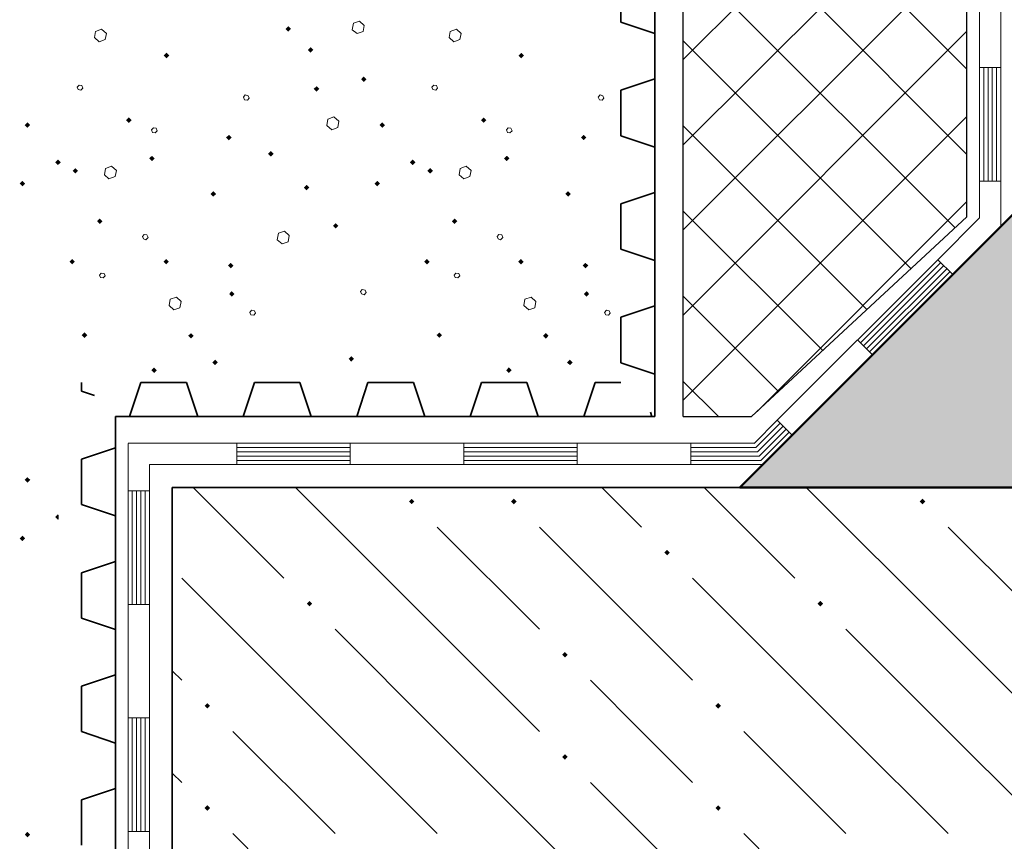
# Model space of a CAD drawing. Header units: millimetres. Extents: x 0 to 21000, y 0 to 14850.
# Tile 44 of 58: x 14644 to 15801, y 8079 to 9044. Entities that reach past the tile are written whole.
import ezdxf

# ---------------------------------------------------------------- set-up
doc = ezdxf.new("R2010")
doc.units = ezdxf.units.MM
for name, color, linetype, lineweight in [('Standard', 7, 'Continuous', 25), ('ЖБ Плита Фундамента верхний уровень', 7, 'Continuous', 35), ('Стена_ кирп кладка силик нес', 8, 'Continuous', 70), ('Фундаменты общие', 7, 'Continuous', 25)]:
    doc.layers.add(name, color=color, linetype=linetype, lineweight=lineweight)

msp = doc.modelspace()

# ---------------------------------------------------------------- linework, layer by layer
at = {"layer": 'Standard', "color": 7, "linetype": 'Continuous', "lineweight": 25, "transparency": 33554687}
for p, q in [((15423.6, 8577.6), (15423.6, 13000.8)), ((15756.9, 8812.1), (15756.9, 13000.8)), ((15504, 8577.6), (15756.9, 8812.1)), ((15423.6, 8577.6), (15504, 8577.6))]:
    msp.add_line(p, q, dxfattribs=at)
at = {"layer": 'Standard', "color": 7, "linetype": 'Continuous', "lineweight": 35, "transparency": 33554687}
for p, q in [((15390.2, 10334.1), (15390.2, 8577.6)), ((15350.2, 9094.1), (15350.2, 9040.8)), ((15350.2, 9040.8), (15390.2, 9027.4)), ((15390.2, 9027.4), (15390.2, 8974.1)), ((15390.2, 8974.1), (15350.2, 8960.8)), ((15350.2, 8960.8), (15350.2, 8907.4)), ((15350.2, 8907.4), (15390.2, 8894.1)), ((15390.2, 8894.1), (15390.2, 8840.8)), ((15390.2, 8840.8), (15350.2, 8827.4)), ((15350.2, 8827.4), (15350.2, 8774.1)), ((15350.2, 8774.1), (15390.2, 8760.8)), ((15390.2, 8760.8), (15390.2, 8707.4)), ((15390.2, 8707.4), (15350.2, 8694.1)), ((15350.2, 8694.1), (15350.2, 8640.8)), ((15350.2, 8640.8), (15390.2, 8627.4)), ((15390.2, 8627.4), (15390.2, 8577.6)), ((14716.8, 8617.6), (14716.8, 8607.5)), ((14786.8, 8617.6), (14773.4, 8577.6)), ((14840.1, 8617.6), (14786.8, 8617.6)), ((14853.4, 8577.6), (14840.1, 8617.6)), ((14920.1, 8617.6), (14906.8, 8577.6)), ((14973.4, 8617.6), (14920.1, 8617.6)), ((14986.8, 8577.6), (14973.4, 8617.6)), ((15053.4, 8617.6), (15040.1, 8577.6)), ((15106.8, 8617.6), (15053.4, 8617.6)), ((15120.1, 8577.6), (15106.8, 8617.6)), ((15186.8, 8617.6), (15173.4, 8577.6)), ((15240.1, 8617.6), (15186.8, 8617.6)), ((15253.4, 8577.6), (15240.1, 8617.6)), ((15320.1, 8617.6), (15306.8, 8577.6)), ((15350.2, 8617.6), (15320.1, 8617.6)), ((14716.8, 8607.5), (14732, 8602.4)), ((15386.8, 8577.6), (15385, 8582.8)), ((15390.2, 8577.6), (14756.8, 8577.6)), ((14773.4, 8577.6), (14756.8, 8577.6)), ((14756.8, 8577.6), (14756.8, 8300.8)), ((14756.8, 8577.6), (14756.8, 8540.8)), ((14906.8, 8577.6), (14853.4, 8577.6)), ((15040.1, 8577.6), (14986.8, 8577.6)), ((15173.4, 8577.6), (15120.1, 8577.6)), ((15306.8, 8577.6), (15253.4, 8577.6)), ((15390.2, 8577.6), (15386.8, 8577.6)), ((14756.8, 8540.8), (14716.8, 8527.5)), ((14716.8, 8527.5), (14716.8, 8474.1)), ((14716.8, 8474.1), (14756.8, 8460.8)), ((14756.8, 8460.8), (14756.8, 8407.5)), ((14756.8, 8407.5), (14716.8, 8394.1)), ((14716.8, 8394.1), (14716.8, 8340.8)), ((14716.8, 8340.8), (14756.8, 8327.5)), ((14756.8, 8327.5), (14756.8, 8300.8)), ((14756.8, 8300.8), (14756.8, 7553.2)), ((14756.8, 8300.8), (14756.8, 8274.1)), ((14756.8, 8274.1), (14716.8, 8260.8)), ((14716.8, 8260.8), (14716.8, 8207.5)), ((14716.8, 8207.5), (14756.8, 8194.1)), ((14756.8, 8194.1), (14756.8, 8140.8)), ((14756.8, 8140.8), (14716.8, 8127.5)), ((14716.8, 8127.5), (14716.8, 8074.1))]:
    msp.add_line(p, q, dxfattribs=at)
at = {"layer": 'Standard', "color": 7, "linetype": 'Continuous', "lineweight": 13, "transparency": 33554687}
for p, q in [((15423.6, 8996.7), (15756.9, 9330)), ((15423.6, 9318.9), (15756.9, 8985.5)), ((15423.6, 8896.7), (15756.9, 9230)), ((15423.6, 9218.9), (15756.9, 8885.5)), ((15423.6, 8796.7), (15756.9, 9130)), ((15423.6, 9118.9), (15743.1, 8799.3)), ((15423.6, 8696.7), (15756.9, 9030)), ((15423.6, 9018.9), (15691.2, 8751.2)), ((15423.6, 8596.7), (15756.9, 8930)), ((15423.6, 8918.9), (15639.4, 8703.1)), ((15510.4, 8583.5), (15756.9, 8830)), ((15423.6, 8818.9), (15587.5, 8655)), ((15423.6, 8718.9), (15535.6, 8606.9)), ((15423.6, 8618.9), (15464.9, 8577.6))]:
    msp.add_line(p, q, dxfattribs=at)
at = {"layer": 'Standard', "color": 7, "linetype": 'Continuous', "lineweight": 18, "transparency": 33554687}
for p, q in [((15771.6, 9254.1), (15771.6, 8987.4)), ((15796.6, 9254.1), (15796.6, 8987.4)), ((15771.6, 8987.4), (15771.6, 8811)), ((15771.6, 8987.4), (15796.6, 8987.4)), ((15771.6, 8987.4), (15796.6, 8987.4)), ((15776.6, 8987.4), (15776.6, 8854.1)), ((15781.6, 8987.4), (15781.6, 8854.1)), ((15786.6, 8987.4), (15786.6, 8854.1)), ((15791.6, 8987.4), (15791.6, 8854.1)), ((15796.6, 8987.4), (15796.6, 8800.6)), ((15771.6, 8854.1), (15796.6, 8854.1)), ((15771.6, 8811), (15722.5, 8761.8)), ((15796.6, 8800.6), (15740.2, 8744.2)), ((15722.5, 8761.8), (15533.9, 8573.3)), ((15726, 8758.3), (15631.7, 8664)), ((15729.6, 8754.8), (15635.3, 8660.5)), ((15722.5, 8761.8), (15740.2, 8744.2)), ((15722.5, 8761.8), (15740.2, 8744.2)), ((15740.2, 8744.2), (15551.6, 8555.6)), ((15733.1, 8751.2), (15638.8, 8657)), ((15736.6, 8747.7), (15642.3, 8653.4)), ((15628.2, 8667.6), (15645.9, 8649.9)), ((15533.9, 8573.3), (15506.8, 8546.1)), ((15537.5, 8569.7), (15508.9, 8541.2)), ((15533.9, 8573.3), (15551.6, 8555.6)), ((15533.9, 8573.3), (15551.6, 8555.6)), ((15541, 8566.2), (15510.9, 8536.2)), ((15544.5, 8562.7), (15513, 8531.2)), ((15548.1, 8559.1), (15515.1, 8526.2)), ((15032.5, 8546.2), (14771.6, 8546.2)), ((14771.6, 8546.1), (14771.6, 8490.4)), ((14899.2, 8546.2), (14899.2, 8521.1)), ((15299.2, 8546.2), (15032.5, 8546.2)), ((15032.5, 8546.2), (15032.5, 8521.1)), ((15032.5, 8546.2), (15032.5, 8521.1)), ((15165.9, 8546.2), (15165.9, 8521.1)), ((15506.8, 8546.2), (15299.2, 8546.2)), ((15299.2, 8546.2), (15299.2, 8521.1)), ((15299.2, 8546.2), (15299.2, 8521.1)), ((15432.5, 8546.2), (15432.5, 8521.1)), ((15551.6, 8555.6), (15517.1, 8521.1)), ((15032.5, 8541.1), (14899.2, 8541.1)), ((15032.5, 8536.1), (14899.2, 8536.1)), ((15299.2, 8541.1), (15165.9, 8541.1)), ((15299.2, 8536.1), (15165.9, 8536.1)), ((15508.9, 8541.1), (15432.5, 8541.1)), ((15510.9, 8536.1), (15432.5, 8536.1)), ((15032.5, 8531.1), (14899.2, 8531.1)), ((15032.5, 8526.1), (14899.2, 8526.1)), ((15299.2, 8531.1), (15165.9, 8531.1)), ((15299.2, 8526.1), (15165.9, 8526.1)), ((15513, 8531.1), (15432.5, 8531.1)), ((15515.1, 8526.1), (15432.5, 8526.1)), ((15032.5, 8521.1), (14796.6, 8521.1)), ((14796.6, 8521.1), (14796.6, 8490.4)), ((15299.2, 8521.1), (15032.5, 8521.1)), ((15517.1, 8521.1), (15299.2, 8521.1)), ((14771.6, 8490.4), (14771.6, 8223.7)), ((14771.6, 8490.4), (14796.6, 8490.4)), ((14771.6, 8490.4), (14796.6, 8490.4)), ((14776.6, 8490.4), (14776.6, 8357)), ((14781.6, 8490.4), (14781.6, 8357)), ((14786.6, 8490.4), (14786.6, 8357)), ((14791.6, 8490.4), (14791.6, 8357)), ((14796.6, 8490.4), (14796.6, 8223.7)), ((14771.6, 8357), (14796.6, 8357)), ((14771.6, 8223.7), (14771.6, 7957)), ((14771.6, 8223.7), (14796.6, 8223.7)), ((14771.6, 8223.7), (14796.6, 8223.7)), ((14776.6, 8223.7), (14776.6, 8090.4)), ((14781.6, 8223.7), (14781.6, 8090.4)), ((14786.6, 8223.7), (14786.6, 8090.4)), ((14791.6, 8223.7), (14791.6, 8090.4)), ((14796.6, 8223.7), (14796.6, 7957)), ((14771.6, 8090.4), (14796.6, 8090.4))]:
    msp.add_line(p, q, dxfattribs=at)
at = {"layer": 'ЖБ Плита Фундамента верхний уровень', "color": 7, "linetype": 'Continuous', "lineweight": 35, "transparency": 33554687}
for p, q in [((14823.6, 8494.2), (14823.6, 7160.9)), ((15823.6, 8494.2), (14823.6, 8494.2))]:
    msp.add_line(p, q, dxfattribs=at)
at = {"layer": 'ЖБ Плита Фундамента верхний уровень', "color": 7, "linetype": 'Continuous', "lineweight": 18, "transparency": 33554687}
for p, q in [((14848.2, 8494.2), (14954.7, 8387.8)), ((15134.7, 8327.8), (14968.2, 8494.2)), ((15328.2, 8494.2), (15374.7, 8447.8)), ((15448.2, 8494.2), (15554.7, 8387.8)), ((15734.7, 8327.8), (15568.2, 8494.2)), ((15134.7, 8447.8), (15254.7, 8327.8)), ((15254.7, 8447.8), (15434.7, 8267.8)), ((15734.7, 8447.8), (15854.7, 8327.8)), ((15014.7, 8207.8), (14834.7, 8387.8)), ((15614.7, 8207.8), (15434.7, 8387.8)), ((15014.7, 8327.8), (15134.7, 8207.8)), ((15134.7, 8327.8), (15254.7, 8207.8)), ((15614.7, 8327.8), (15734.7, 8207.8)), ((15734.7, 8327.8), (15854.7, 8207.8)), ((14823.6, 8278.9), (14834.7, 8267.8)), ((15374.7, 8207.8), (15314.7, 8267.8)), ((14894.7, 8207.8), (15014.7, 8087.8)), ((15014.7, 8207.8), (15134.7, 8087.8)), ((15134.7, 8207.8), (15314.7, 8027.8)), ((15434.7, 8147.8), (15374.7, 8207.8)), ((15494.7, 8207.8), (15614.7, 8087.8)), ((15614.7, 8207.8), (15734.7, 8087.8)), ((15734.7, 8207.8), (15914.7, 8027.8)), ((14834.7, 8147.8), (14823.6, 8158.9)), ((15314.7, 8147.8), (15494.7, 7967.8)), ((14894.7, 8087.8), (15074.7, 7907.8)), ((15494.7, 8087.8), (15674.7, 7907.8))]:
    msp.add_line(p, q, dxfattribs=at)
for points in [[(15104.7, 8474.5), (15101.4, 8477.8), (15104.7, 8481)], [(15104.7, 8474.5), (15104.7, 8481), (15107.9, 8477.8)], [(15224.7, 8474.5), (15221.4, 8477.8), (15224.7, 8481)], [(15224.7, 8474.5), (15224.7, 8481), (15227.9, 8477.8)], [(15704.7, 8474.5), (15701.4, 8477.8), (15704.7, 8481)], [(15704.7, 8474.5), (15704.7, 8481), (15707.9, 8477.8)], [(15404.7, 8414.5), (15401.4, 8417.8), (15404.7, 8421)], [(15404.7, 8414.5), (15404.7, 8421), (15407.9, 8417.8)], [(14984.7, 8354.5), (14981.4, 8357.8), (14984.7, 8361)], [(14984.7, 8354.5), (14984.7, 8361), (14987.9, 8357.8)], [(15584.7, 8354.5), (15581.4, 8357.8), (15584.7, 8361)], [(15584.7, 8354.5), (15584.7, 8361), (15587.9, 8357.8)], [(15284.7, 8294.5), (15281.4, 8297.8), (15284.7, 8301)], [(15284.7, 8294.5), (15284.7, 8301), (15287.9, 8297.8)], [(14864.7, 8234.5), (14861.4, 8237.8), (14864.7, 8241)], [(14864.7, 8234.5), (14864.7, 8241), (14867.9, 8237.8)], [(15464.7, 8234.5), (15461.4, 8237.8), (15464.7, 8241)], [(15464.7, 8234.5), (15464.7, 8241), (15467.9, 8237.8)], [(15284.7, 8174.5), (15281.4, 8177.8), (15284.7, 8181)], [(15284.7, 8174.5), (15284.7, 8181), (15287.9, 8177.8)], [(14864.7, 8114.5), (14861.4, 8117.8), (14864.7, 8121)], [(14864.7, 8114.5), (14864.7, 8121), (14867.9, 8117.8)], [(15464.7, 8114.5), (15461.4, 8117.8), (15464.7, 8121)], [(15464.7, 8114.5), (15464.7, 8121), (15467.9, 8117.8)]]:
    msp.add_solid(points, dxfattribs=at)
at = {"layer": 'Стена_ кирп кладка силик нес', "color": 7, "linetype": 'Continuous', "lineweight": 13, "transparency": 33554687}
for p, q in [((14740.5, 9032.4), (14733.4, 9029.9)), ((14746.3, 9027.4), (14740.5, 9032.4)), ((15036.3, 9039.4), (15034.7, 9031.9)), ((15034.7, 9031.9), (15040.5, 9027.4)), ((15043.4, 9041.9), (15036.3, 9039.4)), ((15048.8, 9036.9), (15043.4, 9041.9)), ((15047.6, 9029.9), (15048.8, 9036.9)), ((15157.2, 9032.4), (15150.1, 9029.9)), ((15163, 9027.4), (15157.2, 9032.4)), ((14733.4, 9029.9), (14732.2, 9022.8)), ((14732.2, 9022.8), (14737.6, 9017.8)), ((14737.6, 9017.8), (14744.7, 9020.3)), ((14744.7, 9020.3), (14746.3, 9027.4)), ((15040.5, 9027.4), (15047.6, 9029.9)), ((15150.1, 9029.9), (15148.8, 9022.8)), ((15148.8, 9022.8), (15154.2, 9017.8)), ((15154.2, 9017.8), (15161.3, 9020.3)), ((15161.3, 9020.3), (15163, 9027.4)), ((14714.2, 8966.9), (14711.7, 8964.4)), ((14711.7, 8964.4), (14713, 8961.5)), ((14717.2, 8966.5), (14714.2, 8966.9)), ((14716.3, 8960.7), (14718.4, 8963.2)), ((14718.4, 8963.2), (14717.2, 8966.5)), ((15130.9, 8966.9), (15128.4, 8964.4)), ((15128.4, 8964.4), (15129.7, 8961.5)), ((15133.8, 8966.5), (15130.9, 8966.9)), ((15133, 8960.7), (15135.1, 8963.2)), ((15135.1, 8963.2), (15133.8, 8966.5)), ((14713, 8961.5), (14716.3, 8960.7)), ((14909.2, 8955.3), (14907.2, 8952.8)), ((14907.2, 8952.8), (14908.4, 8949.4)), ((14912.6, 8954.4), (14909.2, 8955.3)), ((14911.7, 8949), (14913.8, 8951.5)), ((14913.8, 8951.5), (14912.6, 8954.4)), ((15129.7, 8961.5), (15133, 8960.7)), ((15325.9, 8955.3), (15323.8, 8952.8)), ((15323.8, 8952.8), (15325.1, 8949.4)), ((15329.2, 8954.4), (15325.9, 8955.3)), ((15328.4, 8949), (15330.5, 8951.5)), ((15330.5, 8951.5), (15329.2, 8954.4)), ((14908.4, 8949.4), (14911.7, 8949)), ((15325.1, 8949.4), (15328.4, 8949)), ((15013.4, 8929.4), (15006.3, 8926.9)), ((15019.2, 8924.4), (15013.4, 8929.4)), ((14801.3, 8916.5), (14799.2, 8914.4)), ((14804.7, 8916.1), (14801.3, 8916.5)), ((14805.9, 8913.2), (14804.7, 8916.1)), ((15006.3, 8926.9), (15005.1, 8919.4)), ((15005.1, 8919.4), (15010.9, 8914.4)), ((15010.9, 8914.4), (15018, 8916.9)), ((15018, 8916.9), (15019.2, 8924.4)), ((15218, 8916.5), (15215.9, 8914.4)), ((15221.3, 8916.1), (15218, 8916.5)), ((15222.6, 8913.2), (15221.3, 8916.1)), ((14799.2, 8914.4), (14800.5, 8911.1)), ((14800.5, 8911.1), (14803.4, 8910.7)), ((14803.4, 8910.7), (14805.9, 8913.2)), ((15215.9, 8914.4), (15217.2, 8911.1)), ((15217.2, 8911.1), (15220.1, 8910.7)), ((15220.1, 8910.7), (15222.6, 8913.2)), ((14752.2, 8871.5), (14745.1, 8869)), ((14758, 8866.5), (14752.2, 8871.5)), ((15168.8, 8871.5), (15161.7, 8869)), ((15174.7, 8866.5), (15168.8, 8871.5)), ((14745.1, 8869), (14743.8, 8861.5)), ((14743.8, 8861.5), (14749.2, 8856.9)), ((14749.2, 8856.9), (14756.3, 8859.4)), ((14756.3, 8859.4), (14758, 8866.5)), ((15161.7, 8869), (15160.5, 8861.5)), ((15160.5, 8861.5), (15165.9, 8856.9)), ((15165.9, 8856.9), (15173, 8859.4)), ((15173, 8859.4), (15174.7, 8866.5)), ((14790.5, 8791.5), (14788.4, 8789)), ((14788.4, 8789), (14789.7, 8786.1)), ((14793.8, 8791.1), (14790.5, 8791.5)), ((14795.1, 8787.8), (14793.8, 8791.1)), ((14948.4, 8792.8), (14946.7, 8785.3)), ((14955.5, 8795.3), (14948.4, 8792.8)), ((14960.9, 8790.3), (14955.5, 8795.3)), ((14959.7, 8782.8), (14960.9, 8790.3)), ((15207.2, 8791.5), (15205.1, 8789)), ((15205.1, 8789), (15206.3, 8786.1)), ((15210.5, 8791.1), (15207.2, 8791.5)), ((15211.7, 8787.8), (15210.5, 8791.1)), ((14789.7, 8786.1), (14792.6, 8785.3)), ((14792.6, 8785.3), (14795.1, 8787.8)), ((14946.7, 8785.3), (14952.6, 8780.3)), ((14952.6, 8780.3), (14959.7, 8782.8)), ((15206.3, 8786.1), (15209.2, 8785.3)), ((15209.2, 8785.3), (15211.7, 8787.8)), ((14740.1, 8746.1), (14738, 8743.6)), ((14738, 8743.6), (14739.2, 8740.7)), ((14743.4, 8745.7), (14740.1, 8746.1)), ((14742.2, 8740.3), (14744.7, 8742.8)), ((14744.7, 8742.8), (14743.4, 8745.7)), ((15156.7, 8746.1), (15154.7, 8743.6)), ((15154.7, 8743.6), (15155.9, 8740.7)), ((15160.1, 8745.7), (15156.7, 8746.1)), ((15158.8, 8740.3), (15161.3, 8742.8)), ((15161.3, 8742.8), (15160.1, 8745.7)), ((14739.2, 8740.7), (14742.2, 8740.3)), ((15155.9, 8740.7), (15158.8, 8740.3)), ((15046.7, 8726.9), (15044.7, 8724.4)), ((15044.7, 8724.4), (15045.9, 8721.5)), ((15045.9, 8721.5), (15048.8, 8720.7)), ((15050.1, 8726.1), (15046.7, 8726.9)), ((15048.8, 8720.7), (15051.3, 8723.2)), ((15051.3, 8723.2), (15050.1, 8726.1)), ((14820.9, 8715.3), (14819.7, 8707.8)), ((14819.7, 8707.8), (14825.5, 8702.8)), ((14828.4, 8717.8), (14820.9, 8715.3)), ((14833.8, 8712.8), (14828.4, 8717.8)), ((14832.6, 8705.3), (14833.8, 8712.8)), ((15237.6, 8715.3), (15236.3, 8707.8)), ((15236.3, 8707.8), (15242.2, 8702.8)), ((15245.1, 8717.8), (15237.6, 8715.3)), ((15250.5, 8712.8), (15245.1, 8717.8)), ((15249.2, 8705.3), (15250.5, 8712.8)), ((14825.5, 8702.8), (14832.6, 8705.3)), ((14916.7, 8702.4), (14914.7, 8699.9)), ((14914.7, 8699.9), (14915.9, 8696.9)), ((14915.9, 8696.9), (14919.2, 8696.5)), ((14920.1, 8701.9), (14916.7, 8702.4)), ((14919.2, 8696.5), (14921.3, 8699)), ((14921.3, 8699), (14920.1, 8701.9)), ((15242.2, 8702.8), (15249.2, 8705.3)), ((15333.4, 8702.4), (15331.3, 8699.9)), ((15331.3, 8699.9), (15332.6, 8696.9)), ((15332.6, 8696.9), (15335.9, 8696.5)), ((15336.7, 8701.9), (15333.4, 8702.4)), ((15335.9, 8696.5), (15338, 8699)), ((15338, 8699), (15336.7, 8701.9))]:
    msp.add_line(p, q, dxfattribs=at)
for points in [[(14959.7, 9029.5), (14956.4, 9032.8), (14959.7, 9036)], [(14959.7, 9029.5), (14959.7, 9036), (14962.9, 9032.8)], [(14985.9, 9004.9), (14982.7, 9008.2), (14985.9, 9011.4)], [(14985.9, 9004.9), (14985.9, 9011.4), (14989.2, 9008.2)], [(14816.7, 8998.3), (14813.5, 9001.5), (14816.7, 9004.8)], [(14816.7, 8998.3), (14816.7, 9004.8), (14820, 9001.5)], [(15233.4, 8998.3), (15230.2, 9001.5), (15233.4, 9004.8)], [(15233.4, 8998.3), (15233.4, 9004.8), (15236.7, 9001.5)], [(15048.4, 8970.4), (15045.2, 8973.6), (15048.4, 8976.9)], [(15048.4, 8970.4), (15048.4, 8976.9), (15051.7, 8973.6)], [(14993, 8959.1), (14989.7, 8962.4), (14993, 8965.6)], [(14993, 8959.1), (14993, 8965.6), (14996.2, 8962.4)], [(14772.6, 8922.4), (14769.3, 8925.7), (14772.6, 8928.9)], [(14772.6, 8922.4), (14772.6, 8928.9), (14775.8, 8925.7)], [(15189.2, 8922.4), (15186, 8925.7), (15189.2, 8928.9)], [(15189.2, 8922.4), (15189.2, 8928.9), (15192.5, 8925.7)], [(14653.4, 8916.6), (14650.2, 8919.9), (14653.4, 8923.1)], [(14653.4, 8916.6), (14653.4, 8923.1), (14656.7, 8919.9)], [(15070.1, 8916.6), (15066.8, 8919.9), (15070.1, 8923.1)], [(15070.1, 8916.6), (15070.1, 8923.1), (15073.3, 8919.9)], [(14890.1, 8902), (14886.8, 8905.3), (14890.1, 8908.5)], [(14890.1, 8902), (14890.1, 8908.5), (14893.3, 8905.3)], [(15306.7, 8902), (15303.5, 8905.3), (15306.7, 8908.5)], [(15306.7, 8902), (15306.7, 8908.5), (15310, 8905.3)], [(14799.7, 8877.4), (14796.4, 8880.7), (14799.7, 8883.9)], [(14799.7, 8877.4), (14799.7, 8883.9), (14802.9, 8880.7)], [(14939.2, 8882.9), (14936, 8886.1), (14939.2, 8889.4)], [(14939.2, 8882.9), (14939.2, 8889.4), (14942.5, 8886.1)], [(15216.3, 8877.4), (15213.1, 8880.7), (15216.3, 8883.9)], [(15216.3, 8877.4), (15216.3, 8883.9), (15219.6, 8880.7)], [(14689.2, 8872.9), (14686, 8876.1), (14689.2, 8879.4)], [(14689.2, 8872.9), (14689.2, 8879.4), (14692.5, 8876.1)], [(15105.9, 8872.9), (15102.7, 8876.1), (15105.9, 8879.4)], [(15105.9, 8872.9), (15105.9, 8879.4), (15109.2, 8876.1)], [(14709.7, 8862.9), (14706.4, 8866.1), (14709.7, 8869.4)], [(14709.7, 8862.9), (14709.7, 8869.4), (14712.9, 8866.1)], [(15126.3, 8862.9), (15123.1, 8866.1), (15126.3, 8869.4)], [(15126.3, 8862.9), (15126.3, 8869.4), (15129.6, 8866.1)], [(14647.6, 8847.9), (14644.3, 8851.1), (14647.6, 8854.4)], [(14647.6, 8847.9), (14647.6, 8854.4), (14650.8, 8851.1)], [(14981.3, 8843.3), (14978.1, 8846.5), (14981.3, 8849.8)], [(14981.3, 8843.3), (14981.3, 8849.8), (14984.6, 8846.5)], [(15064.2, 8847.9), (15061, 8851.1), (15064.2, 8854.4)], [(15064.2, 8847.9), (15064.2, 8854.4), (15067.5, 8851.1)], [(14871.7, 8835.8), (14868.5, 8839), (14871.7, 8842.3)], [(14871.7, 8835.8), (14871.7, 8842.3), (14875, 8839)], [(15288.4, 8835.8), (15285.2, 8839), (15288.4, 8842.3)], [(15288.4, 8835.8), (15288.4, 8842.3), (15291.7, 8839)], [(15823.6, 8494.2), (15490.2, 8494.2), (15823.6, 8827.6)], [(14738.4, 8803.7), (14735.2, 8806.9), (14738.4, 8810.2)], [(14738.4, 8803.7), (14738.4, 8810.2), (14741.7, 8806.9)], [(15015.5, 8798.3), (15012.2, 8801.5), (15015.5, 8804.8)], [(15015.5, 8798.3), (15015.5, 8804.8), (15018.7, 8801.5)], [(15155.1, 8803.7), (15151.8, 8806.9), (15155.1, 8810.2)], [(15155.1, 8803.7), (15155.1, 8810.2), (15158.3, 8806.9)], [(14705.9, 8756.2), (14702.7, 8759.4), (14705.9, 8762.7)], [(14705.9, 8756.2), (14705.9, 8762.7), (14709.2, 8759.4)], [(14816.3, 8756.2), (14813.1, 8759.4), (14816.3, 8762.7)], [(14816.3, 8756.2), (14816.3, 8762.7), (14819.6, 8759.4)], [(14892.2, 8751.6), (14888.9, 8754.9), (14892.2, 8758.1)], [(14892.2, 8751.6), (14892.2, 8758.1), (14895.4, 8754.9)], [(15122.6, 8756.2), (15119.3, 8759.4), (15122.6, 8762.7)], [(15122.6, 8756.2), (15122.6, 8762.7), (15125.8, 8759.4)], [(15233, 8756.2), (15229.7, 8759.4), (15233, 8762.7)], [(15233, 8756.2), (15233, 8762.7), (15236.2, 8759.4)], [(15308.8, 8751.6), (15305.6, 8754.9), (15308.8, 8758.1)], [(15308.8, 8751.6), (15308.8, 8758.1), (15312.1, 8754.9)], [(14893.4, 8718.3), (14890.2, 8721.5), (14893.4, 8724.8)], [(14893.4, 8718.3), (14893.4, 8724.8), (14896.7, 8721.5)], [(15310.1, 8718.3), (15306.8, 8721.5), (15310.1, 8724.8)], [(15310.1, 8718.3), (15310.1, 8724.8), (15313.3, 8721.5)], [(14720.5, 8669.9), (14717.2, 8673.2), (14720.5, 8676.4)], [(14720.5, 8669.9), (14720.5, 8676.4), (14723.7, 8673.2)], [(14845.5, 8669.1), (14842.2, 8672.4), (14845.5, 8675.6)], [(14845.5, 8669.1), (14845.5, 8675.6), (14848.7, 8672.4)], [(15137.2, 8669.9), (15133.9, 8673.2), (15137.2, 8676.4)], [(15137.2, 8669.9), (15137.2, 8676.4), (15140.4, 8673.2)], [(15262.2, 8669.1), (15258.9, 8672.4), (15262.2, 8675.6)], [(15262.2, 8669.1), (15262.2, 8675.6), (15265.4, 8672.4)], [(14873.8, 8637.9), (14870.6, 8641.1), (14873.8, 8644.4)], [(14873.8, 8637.9), (14873.8, 8644.4), (14877.1, 8641.1)], [(15033.8, 8642), (15030.6, 8645.3), (15033.8, 8648.5)], [(15033.8, 8642), (15033.8, 8648.5), (15037.1, 8645.3)], [(15290.5, 8637.9), (15287.2, 8641.1), (15290.5, 8644.4)], [(15290.5, 8637.9), (15290.5, 8644.4), (15293.7, 8641.1)], [(14802.2, 8628.7), (14798.9, 8631.9), (14802.2, 8635.2)], [(14802.2, 8628.7), (14802.2, 8635.2), (14805.4, 8631.9)], [(15218.8, 8628.7), (15215.6, 8631.9), (15218.8, 8635.2)], [(15218.8, 8628.7), (15218.8, 8635.2), (15222.1, 8631.9)], [(14653.4, 8499.9), (14650.2, 8503.2), (14653.4, 8506.4)], [(14653.4, 8499.9), (14653.4, 8506.4), (14656.7, 8503.2)], [(14689.2, 8456.2), (14686, 8459.4), (14689.2, 8462.7)], [(14689.2, 8456.2), (14689.2, 8462.7), (14690.2, 8457.1)], [(14690.2, 8457.1), (14689.2, 8462.7), (14690.2, 8461.8)], [(14647.6, 8431.2), (14644.3, 8434.4), (14647.6, 8437.7)], [(14647.6, 8431.2), (14647.6, 8437.7), (14650.8, 8434.4)], [(14653.4, 8083.3), (14650.2, 8086.5), (14653.4, 8089.8)], [(14653.4, 8083.3), (14653.4, 8089.8), (14656.7, 8086.5)]]:
    msp.add_solid(points, dxfattribs=at)
at = {"layer": 'Фундаменты общие', "color": 7, "linetype": 'Continuous', "lineweight": 50, "transparency": 33554687}
for p, q in [((15490.2, 8494.2), (15823.6, 8827.6)), ((15823.6, 8494.2), (15490.2, 8494.2)), ((15823.6, 8494.2), (15490.2, 8494.2))]:
    msp.add_line(p, q, dxfattribs=at)

doc.saveas('drawing.dxf')
